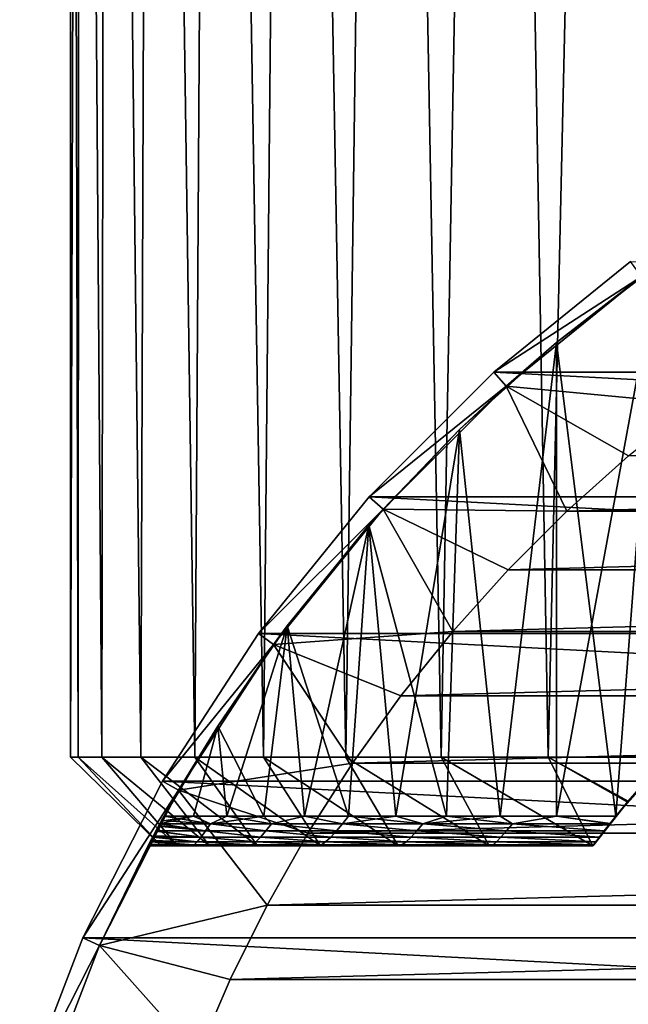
# Model space of a CAD drawing. Header units: metres. Extents: x -23 to 265, y -23 to 70.
# Tile 10 of 64: x -22 to -13, y 8 to 22. Entities that reach past the tile are written whole.
import ezdxf

# ---------------------------------------------------------------- set-up
doc = ezdxf.new("R2010")
doc.units = ezdxf.units.M
doc.layers.add('solid_SWIVIEL_SPOUT_SW0001', color=7, linetype='CONTINUOUS')

msp = doc.modelspace()

# ---------------------------------------------------------------- linework, layer by layer
at = {"layer": 'solid_SWIVIEL_SPOUT_SW0001'}
for points in [[(-20.950001, 11.7, 48), (-20.950001, 52.5, 48), (-20.827164, 52.5, 45.734665)], [(-20.843363, 11.7, 45.888901), (-20.950001, 11.7, 48), (-20.827164, 52.5, 45.734665)], [(-20.843363, 11.7, 50.111099), (-20.950001, 52.5, 48), (-20.950001, 11.7, 48)], [(-20.827164, 52.5, 50.265343), (-20.950001, 52.5, 48), (-20.843363, 11.7, 50.111099)], [(-20.524645, 11.7, 43.799831), (-20.843363, 11.7, 45.888901), (-20.827164, 52.5, 45.734665)], [(-20.827164, 52.5, 50.265343), (-20.843363, 11.7, 50.111099), (-20.524645, 11.7, 52.200169)], [(-20.524645, 11.7, 43.799831), (-20.827164, 52.5, 45.734665), (-20.460196, 52.5, 43.496346)], [(-20.460192, 52.5, 52.503666), (-20.827164, 52.5, 50.265343), (-20.524645, 11.7, 52.200169)], [(-19.997017, 11.7, 41.753258), (-20.524645, 11.7, 43.799831), (-20.460196, 52.5, 43.496346)], [(-20.460192, 52.5, 52.503666), (-20.524645, 11.7, 52.200169), (-19.997017, 11.7, 54.246742)], [(-19.997017, 11.7, 41.753258), (-20.460196, 52.5, 43.496346), (-19.853405, 52.5, 41.310844)], [(-19.853397, 52.5, 54.689178), (-20.460192, 52.5, 52.503666), (-19.997017, 11.7, 54.246742)], [(-19.265717, 11.7, 39.769894), (-19.997017, 11.7, 41.753258), (-19.853405, 52.5, 41.310844)], [(-19.853397, 52.5, 54.689178), (-19.997017, 11.7, 54.246742), (-19.265717, 11.7, 56.230106)], [(-19.265717, 11.7, 39.769894), (-19.853405, 52.5, 41.310844), (-19.013735, 52.5, 39.203388)], [(-19.013714, 52.5, 56.796658), (-19.853397, 52.5, 54.689178), (-19.265717, 11.7, 56.230106)], [(-18.338486, 11.7, 37.870712), (-19.265717, 11.7, 39.769894), (-19.013735, 52.5, 39.203388)], [(-19.013714, 52.5, 56.796658), (-19.265717, 11.7, 56.230106), (-18.338486, 11.7, 58.129288)], [(-18.338486, 11.7, 37.870712), (-19.013735, 52.5, 39.203388), (-17.951035, 52.5, 37.198944)], [(-17.951014, 52.5, 58.80109), (-19.013714, 52.5, 56.796658), (-18.338486, 11.7, 58.129288)], [(-17.224699, 11.7, 36.074722), (-18.338486, 11.7, 37.870712), (-17.951035, 52.5, 37.198944)], [(-17.951014, 52.5, 58.80109), (-18.338486, 11.7, 58.129288), (-17.224699, 11.7, 59.925278)], [(-17.224699, 11.7, 36.074722), (-17.951035, 52.5, 37.198944), (-16.678114, 52.5, 35.321552)], [(-16.678097, 52.5, 60.678471), (-17.951014, 52.5, 58.80109), (-17.224699, 11.7, 59.925278)], [(-15.935305, 11.7, 34.399685), (-17.224699, 11.7, 36.074722), (-16.678114, 52.5, 35.321552)], [(-16.678097, 52.5, 60.678471), (-17.224699, 11.7, 59.925278), (-15.935305, 11.7, 61.600315)], [(-15.935305, 11.7, 34.399685), (-16.678114, 52.5, 35.321552), (-15.209751, 52.5, 33.59285)], [(-15.20973, 52.5, 62.407173), (-16.678097, 52.5, 60.678471), (-15.935305, 11.7, 61.600315)], [(-14.483807, 11.7, 32.863228), (-15.935305, 11.7, 34.399685), (-15.209751, 52.5, 33.59285)], [(-15.20973, 52.5, 62.407173), (-15.935305, 11.7, 61.600315), (-14.483807, 11.7, 63.136772)], [(-14.483807, 11.7, 32.863228), (-15.209751, 52.5, 33.59285), (-13.562853, 52.5, 32.032799)], [(-13.562825, 52.5, 63.967224), (-15.20973, 52.5, 62.407173), (-14.483807, 11.7, 63.136772)], [(-12.885215, 11.7, 31.48111), (-14.483807, 11.7, 32.863228), (-13.562853, 52.5, 32.032799)], [(-13.562825, 52.5, 63.967224), (-14.483807, 11.7, 63.136772), (-12.885215, 11.7, 64.51889)], [(-12.885215, 11.7, 31.48111), (-13.562853, 52.5, 32.032799), (-11.756677, 52.5, 30.659784)], [(-11.756657, 52.5, 65.340225), (-13.562825, 52.5, 63.967224), (-12.885215, 11.7, 64.51889)], [(-13.372126, 18.405128, -130), (-15.222732, 16.906536, -130), (-13.372131, 18.405125, -31.770285)], [(15.222731, 16.906536, -130), (-15.222732, 16.906536, -130), (-13.372126, 18.405128, -130)], [(-15.222732, 16.906536, -31.770285), (-13.225184, 18.202871, -27), (-13.372131, 18.405125, -31.770285)], [(-15.222732, 16.906536, -130), (-15.222732, 16.906536, -31.770285), (-13.372131, 18.405125, -31.770285)], [(-13.225187, 18.202868, 98.199997), (-13.002514, 18.362587, 64.49044), (-14.373857, 17.310181, 63.309875)], [(-14.371657, 10.9, 63.311939), (-14.373857, 17.310181, 63.309875), (-13.002514, 18.362587, 64.49044)], [(-14.373857, 17.310177, 32.690136), (-13.002521, 18.362583, 31.509565), (-13.225184, 18.202871, -27)], [(-13.568668, 10.9, 31.972174), (-13.002521, 18.362583, 31.509565), (-14.373857, 17.310177, 32.690136)], [(-14.371657, 10.9, 63.311939), (-13.002514, 18.362587, 64.49044), (-13.568668, 10.9, 64.027824)], [(-12.380527, 12.232794, 64.962387), (-13.568668, 10.9, 64.027824), (-13.002514, 18.362587, 64.49044)], [(-13.568668, 10.9, 31.972174), (-12.380527, 12.232794, 31.037613), (-13.002521, 18.362583, 31.509565)], [(-15.222732, 16.906536, -31.770285), (-15.055449, 16.720749, -27), (-13.225184, 18.202871, -27)], [(-14.373857, 17.310177, 32.690136), (-13.225184, 18.202871, -27), (-15.055449, 16.720749, -27)], [(-15.055411, 16.720783, 98.199997), (-13.225187, 18.202868, 98.199997), (-14.373857, 17.310181, 63.309875)], [(-12.52708, 16.479145, 100), (-13.225187, 18.202868, 98.199997), (-15.055411, 16.720783, 98.199997)], [(-15.686262, 16.130442, 34.037849), (-14.373857, 17.310177, 32.690136), (-15.055449, 16.720749, -27)], [(-15.13693, 10.9, 33.44413), (-14.373857, 17.310177, 32.690136), (-15.686262, 16.130442, 34.037849)], [(-15.055411, 16.720783, 98.199997), (-14.373857, 17.310181, 63.309875), (-15.686238, 16.130442, 61.962162)], [(-15.13693, 10.9, 62.55587), (-15.686238, 16.130442, 61.962162), (-14.373857, 17.310181, 63.309875)], [(-15.13693, 10.9, 62.55587), (-14.373857, 17.310181, 63.309875), (-14.371657, 10.9, 63.311939)], [(-15.13693, 10.9, 33.44413), (-14.371657, 10.9, 32.688061), (-14.373857, 17.310177, 32.690136)], [(-14.371657, 10.9, 32.688061), (-13.568668, 10.9, 31.972174), (-14.373857, 17.310177, 32.690136)], [(-16.906515, 15.222754, -130), (-16.906513, 15.222755, -31.770285), (-15.222732, 16.906536, -31.770285)], [(-15.222732, 16.906536, -130), (-16.906515, 15.222754, -130), (-15.222732, 16.906536, -31.770285)], [(16.906519, 15.22275, -130), (-16.906515, 15.222754, -130), (-15.222732, 16.906536, -130)], [(-16.906513, 15.222755, -31.770285), (-15.055449, 16.720749, -27), (-15.222732, 16.906536, -31.770285)], [(16.906519, 15.22275, -130), (-15.222732, 16.906536, -130), (15.222731, 16.906536, -130)], [(-16.906513, 15.222755, -31.770285), (-16.720728, 15.055472, -27), (-15.055449, 16.720749, -27)], [(-16.720783, 15.055411, 98.199997), (-15.055411, 16.720783, 98.199997), (-15.686238, 16.130442, 61.962162)], [(-14.235366, 15.028118, 100), (-15.055411, 16.720783, 98.199997), (-16.720783, 15.055411, 98.199997)], [(-15.686262, 16.130442, 34.037849), (-15.055449, 16.720749, -27), (-16.720728, 15.055472, -27)], [(-13.400892, 15.776757, 100), (-15.055411, 16.720783, 98.199997), (-14.235366, 15.028118, 100)], [(-12.52708, 16.479145, 100), (-15.055411, 16.720783, 98.199997), (-13.400892, 15.776757, 100)], [(-16.913185, 14.838941, 35.552345), (-15.686262, 16.130442, 34.037849), (-16.720728, 15.055472, -27)], [(-15.862482, 10.9, 34.2384), (-15.686262, 16.130442, 34.037849), (-16.913185, 14.838941, 35.552345)], [(-16.720783, 15.055411, 98.199997), (-15.686238, 16.130442, 61.962162), (-16.913177, 14.83895, 60.447666)], [(-16.546406, 10.9, 60.931221), (-16.913177, 14.83895, 60.447666), (-15.686238, 16.130442, 61.962162)], [(-16.546406, 10.9, 60.931221), (-15.686238, 16.130442, 61.962162), (-15.862482, 10.9, 61.7616)], [(-15.862482, 10.9, 34.2384), (-15.13693, 10.9, 33.44413), (-15.686262, 16.130442, 34.037849)], [(-15.862482, 10.9, 61.7616), (-15.686238, 16.130442, 61.962162), (-15.13693, 10.9, 62.55587)], [(13.400889, 15.77676, 100), (-13.400892, 15.776757, 100), (-14.235366, 15.028118, 100)], [(14.235367, 15.028117, 100), (13.400889, 15.77676, 100), (-14.235366, 15.028118, 100)], [(-18.405123, 13.372135, -31.770285), (-16.720728, 15.055472, -27), (-16.906513, 15.222755, -31.770285)], [(-18.405117, 13.37214, -130), (-18.405123, 13.372135, -31.770285), (-16.906513, 15.222755, -31.770285)], [(-16.906515, 15.222754, -130), (-18.405117, 13.37214, -130), (-16.906513, 15.222755, -31.770285)], [(18.405123, 13.372131, -130), (-18.405117, 13.37214, -130), (-16.906515, 15.222754, -130)], [(18.405123, 13.372131, -130), (-16.906515, 15.222754, -130), (16.906519, 15.22275, -130)], [(-18.405123, 13.372135, -31.770285), (-18.202868, 13.225188, -27), (-16.720728, 15.055472, -27)], [(-16.913185, 14.838941, 35.552345), (-16.720728, 15.055472, -27), (-18.202868, 13.225188, -27)], [(-18.202868, 13.225187, 98.199997), (-16.720783, 15.055411, 98.199997), (-18.018999, 13.474671, 58.784973)], [(-15.776747, 13.400906, 100), (-16.720783, 15.055411, 98.199997), (-18.202868, 13.225187, 98.199997)], [(-16.720783, 15.055411, 98.199997), (-16.913177, 14.83895, 60.447666), (-18.018999, 13.474671, 58.784973)], [(-15.02811, 14.235375, 100), (-16.720783, 15.055411, 98.199997), (-15.776747, 13.400906, 100)], [(-14.235366, 15.028118, 100), (-16.720783, 15.055411, 98.199997), (-15.02811, 14.235375, 100)], [(14.235367, 15.028117, 100), (-14.235366, 15.028118, 100), (-15.02811, 14.235375, 100)], [(15.028111, 14.235373, 100), (14.235367, 15.028117, 100), (-15.02811, 14.235375, 100)], [(-18.018984, 13.47465, 37.215031), (-16.913185, 14.838941, 35.552345), (-18.202868, 13.225188, -27)], [(-17.782309, 10.9, 59.170921), (-18.018999, 13.474671, 58.784973), (-16.913177, 14.83895, 60.447666)], [(-17.186909, 10.9, 35.933098), (-16.913185, 14.838941, 35.552345), (-18.018984, 13.47465, 37.215031)], [(-17.782309, 10.9, 59.170921), (-16.913177, 14.83895, 60.447666), (-17.186909, 10.9, 60.066902)], [(-17.186909, 10.9, 60.066902), (-16.913177, 14.83895, 60.447666), (-16.546406, 10.9, 60.931221)], [(-17.186909, 10.9, 35.933098), (-16.546406, 10.9, 35.068779), (-16.913185, 14.838941, 35.552345)], [(-16.546406, 10.9, 35.068779), (-15.862482, 10.9, 34.2384), (-16.913185, 14.838941, 35.552345)], [(15.028111, 14.235373, 100), (-15.02811, 14.235375, 100), (-15.776747, 13.400906, 100)], [(15.776754, 13.400896, 100), (15.028111, 14.235373, 100), (-15.776747, 13.400906, 100)], [(-18.95723, 12.119134, 38.965466), (-18.018984, 13.47465, 37.215031), (-18.202868, 13.225188, -27)], [(-18.331045, 10.9, 37.754375), (-18.018984, 13.47465, 37.215031), (-18.95723, 12.119134, 38.965466)], [(-18.202868, 13.225187, 98.199997), (-18.018999, 13.474671, 58.784973), (-18.957226, 12.119102, 57.034576)], [(-18.831675, 10.9, 57.293442), (-18.957226, 12.119102, 57.034576), (-18.018999, 13.474671, 58.784973)], [(-18.831675, 10.9, 57.293442), (-18.018999, 13.474671, 58.784973), (-18.331045, 10.9, 58.245625)], [(-18.331045, 10.9, 58.245625), (-18.018999, 13.474671, 58.784973), (-17.782309, 10.9, 59.170921)], [(-18.331045, 10.9, 37.754375), (-17.782309, 10.9, 36.829079), (-18.018984, 13.47465, 37.215031)], [(-17.782309, 10.9, 36.829079), (-17.186909, 10.9, 35.933098), (-18.018984, 13.47465, 37.215031)], [(-19.702099, 11.374963, -31.770285), (-18.202868, 13.225188, -27), (-18.405123, 13.372135, -31.770285)], [(-19.702097, 11.374965, -130), (-19.702099, 11.374963, -31.770285), (-18.405123, 13.372135, -31.770285)], [(-18.405117, 13.37214, -130), (-19.702097, 11.374965, -130), (-18.405123, 13.372135, -31.770285)], [(19.702105, 11.374951, -130), (-19.702097, 11.374965, -130), (-18.405117, 13.37214, -130)], [(19.702105, 11.374951, -130), (-18.405117, 13.37214, -130), (18.405123, 13.372131, -130)], [(-15.776747, 13.400906, 100), (-18.202868, 13.225187, 98.199997), (-16.479136, 12.527091, 100)], [(15.776754, 13.400896, 100), (-15.776747, 13.400906, 100), (-16.479136, 12.527091, 100)], [(16.479145, 12.52708, 100), (15.776754, 13.400896, 100), (-16.479136, 12.527091, 100)], [(-19.702099, 11.374963, -31.770285), (-19.485592, 11.249963, -27), (-18.202868, 13.225188, -27)], [(-18.95723, 12.119134, 38.965466), (-18.202868, 13.225188, -27), (-19.485592, 11.249963, -27)], [(-19.485567, 11.250007, 98.199997), (-18.202868, 13.225187, 98.199997), (-18.957226, 12.119102, 57.034576)], [(-17.133141, 11.616605, 100), (-18.202868, 13.225187, 98.199997), (-19.485567, 11.250007, 98.199997)], [(-16.479136, 12.527091, 100), (-18.202868, 13.225187, 98.199997), (-17.133141, 11.616605, 100)], [(16.479145, 12.52708, 100), (-16.479136, 12.527091, 100), (-17.133141, 11.616605, 100)], [(17.133148, 11.616593, 100), (16.479145, 12.52708, 100), (-17.133141, 11.616605, 100)], [(-12.885215, 11.7, 64.51889), (-13.568668, 10.9, 64.027824), (-12.380527, 12.232794, 64.962387)], [(-12.885215, 11.7, 31.48111), (-12.380527, 12.232794, 31.037613), (-13.568668, 10.9, 31.972174)], [(-19.683496, 10.9, 40.68153), (-18.95723, 12.119134, 38.965466), (-19.485592, 11.249963, -27)], [(-19.282887, 10.9, 39.683132), (-18.95723, 12.119134, 38.965466), (-19.683496, 10.9, 40.68153)], [(-19.485567, 11.250007, 98.199997), (-18.957226, 12.119102, 57.034576), (-19.683496, 10.9, 55.31847)], [(-19.282887, 10.9, 56.316868), (-19.683496, 10.9, 55.31847), (-18.957226, 12.119102, 57.034576)], [(-19.282887, 10.9, 39.683132), (-18.831675, 10.9, 38.706558), (-18.95723, 12.119134, 38.965466)], [(-19.282887, 10.9, 56.316868), (-18.957226, 12.119102, 57.034576), (-18.831675, 10.9, 57.293442)], [(-18.831675, 10.9, 38.706558), (-18.331045, 10.9, 37.754375), (-18.95723, 12.119134, 38.965466)], [(-19.722513, 10.5, 46.958389), (-20.950001, 11.7, 48), (-20.843363, 11.7, 45.888901)], [(-19.722513, 10.5, 49.041611), (-20.843363, 11.7, 50.111099), (-20.950001, 11.7, 48)], [(-19.722513, 10.5, 49.041611), (-20.950001, 11.7, 48), (-19.722513, 10.5, 46.958389)], [(-19.503084, 10.5, 44.886772), (-20.843363, 11.7, 45.888901), (-20.524645, 11.7, 43.799831)], [(-19.722513, 10.5, 46.958389), (-20.843363, 11.7, 45.888901), (-19.503084, 10.5, 44.886772)], [(-19.503084, 10.5, 51.113228), (-20.524645, 11.7, 52.200169), (-20.843363, 11.7, 50.111099)], [(-19.503084, 10.5, 51.113228), (-20.843363, 11.7, 50.111099), (-19.722513, 10.5, 49.041611)], [(-19.066671, 10.5, 42.849808), (-20.524645, 11.7, 43.799831), (-19.997017, 11.7, 41.753258)], [(-19.503084, 10.5, 44.886772), (-20.524645, 11.7, 43.799831), (-19.066671, 10.5, 42.849808)], [(-19.066671, 10.5, 53.150192), (-19.997017, 11.7, 54.246742), (-20.524645, 11.7, 52.200169)], [(-19.066671, 10.5, 53.150192), (-20.524645, 11.7, 52.200169), (-19.503084, 10.5, 51.113228)], [(-18.418135, 10.5, 40.870148), (-19.997017, 11.7, 41.753258), (-19.265717, 11.7, 39.769894)], [(-19.066671, 10.5, 42.849808), (-19.997017, 11.7, 41.753258), (-18.418135, 10.5, 40.870148)], [(-18.418135, 10.5, 55.129852), (-19.265717, 11.7, 56.230106), (-19.997017, 11.7, 54.246742)], [(-18.418135, 10.5, 55.129852), (-19.997017, 11.7, 54.246742), (-19.066671, 10.5, 53.150192)], [(-17.133141, 11.616605, 100), (-19.485567, 11.250007, 98.199997), (-17.73694, 10.671971, 100)], [(-17.564682, 10.5, 38.969807), (-19.265717, 11.7, 39.769894), (-18.338486, 11.7, 37.870712)], [(-18.418135, 10.5, 40.870148), (-19.265717, 11.7, 39.769894), (-17.564682, 10.5, 38.969807)], [(-17.564682, 10.5, 57.030193), (-18.338486, 11.7, 58.129288), (-19.265717, 11.7, 56.230106)], [(-17.564682, 10.5, 57.030193), (-19.265717, 11.7, 56.230106), (-18.418135, 10.5, 55.129852)], [(-16.51581, 10.5, 37.169926), (-18.338486, 11.7, 37.870712), (-17.224699, 11.7, 36.074722)], [(-17.564682, 10.5, 38.969807), (-18.338486, 11.7, 37.870712), (-16.51581, 10.5, 37.169926)], [(-16.51581, 10.5, 58.830074), (-17.224699, 11.7, 59.925278), (-18.338486, 11.7, 58.129288)], [(-16.51581, 10.5, 58.830074), (-18.338486, 11.7, 58.129288), (-17.564682, 10.5, 57.030193)], [(17.133148, 11.616593, 100), (-17.133141, 11.616605, 100), (-17.73694, 10.671971, 100)], [(17.73695, 10.671954, 100), (17.133148, 11.616593, 100), (-17.73694, 10.671971, 100)], [(-15.283185, 10.5, 35.490532), (-17.224699, 11.7, 36.074722), (-15.935305, 11.7, 34.399685)], [(-16.51581, 10.5, 37.169926), (-17.224699, 11.7, 36.074722), (-15.283185, 10.5, 35.490532)], [(-15.283185, 10.5, 60.509468), (-15.935305, 11.7, 61.600315), (-17.224699, 11.7, 59.925278)], [(-15.283185, 10.5, 60.509468), (-17.224699, 11.7, 59.925278), (-16.51581, 10.5, 58.830074)], [(-13.880518, 10.5, 33.950314), (-15.935305, 11.7, 34.399685), (-14.483807, 11.7, 32.863228)], [(-15.283185, 10.5, 35.490532), (-15.935305, 11.7, 34.399685), (-13.880518, 10.5, 33.950314)], [(-13.880518, 10.5, 62.049686), (-14.483807, 11.7, 63.136772), (-15.935305, 11.7, 61.600315)], [(-15.283185, 10.5, 60.509468), (-13.880518, 10.5, 62.049686), (-15.935305, 11.7, 61.600315)], [(-13.413126, 11.090844, 32.708237), (-14.483807, 11.7, 32.863228), (-12.885215, 11.7, 31.48111)], [(-13.413126, 11.090844, 32.708237), (-13.880518, 10.5, 33.950314), (-14.483807, 11.7, 32.863228)], [(-13.402448, 11.103745, 63.318249), (-12.885215, 11.7, 64.51889), (-14.483807, 11.7, 63.136772)], [(-13.402448, 11.103745, 63.318249), (-14.483807, 11.7, 63.136772), (-13.880518, 10.5, 62.049686)], [(-13.402448, 11.103745, 63.318249), (-13.568668, 10.9, 64.027824), (-12.885215, 11.7, 64.51889)], [(-13.413126, 11.090844, 32.708237), (-12.885215, 11.7, 31.48111), (-13.568668, 10.9, 31.972174)], [(-20.783171, 9.253232, -31.770285), (-19.485592, 11.249963, -27), (-19.702099, 11.374963, -31.770285)], [(-20.783159, 9.253258, -130), (-20.783171, 9.253232, -31.770285), (-19.702099, 11.374963, -31.770285)], [(-19.702097, 11.374965, -130), (-20.783159, 9.253258, -130), (-19.702099, 11.374963, -31.770285)], [(20.783169, 9.253239, -130), (-20.783159, 9.253258, -130), (-19.702097, 11.374965, -130)], [(20.783169, 9.253239, -130), (-19.702097, 11.374965, -130), (19.702105, 11.374951, -130)], [(-20.783171, 9.253232, -31.770285), (-20.554785, 9.151547, -27), (-19.485592, 11.249963, -27)], [(-19.683496, 10.9, 40.68153), (-19.485592, 11.249963, -27), (-20.554785, 9.151547, -27)], [(-20.554779, 9.151562, 98.199997), (-19.485567, 11.250007, 98.199997), (-19.899748, 10.5, 53.325409)], [(-18.288715, 9.696025, 100), (-19.485567, 11.250007, 98.199997), (-20.554779, 9.151562, 98.199997)], [(-19.485567, 11.250007, 98.199997), (-19.89238, 10.513955, 53.742073), (-19.899748, 10.5, 53.325409)], [(-19.485567, 11.250007, 98.199997), (-19.888624, 10.521056, 53.838459), (-19.89238, 10.513955, 53.742073)], [(-19.485567, 11.250007, 98.199997), (-19.870792, 10.554698, 54.154327), (-19.888624, 10.521056, 53.838459)], [(-19.485567, 11.250007, 98.199997), (-19.86257, 10.570161, 54.261913), (-19.870792, 10.554698, 54.154327)], [(-19.485567, 11.250007, 98.199997), (-19.837025, 10.618026, 54.52866), (-19.86257, 10.570161, 54.261913)], [(-19.485567, 11.250007, 98.199997), (-19.82972, 10.631661, 54.591797), (-19.837025, 10.618026, 54.52866)], [(-19.485567, 11.250007, 98.199997), (-19.793789, 10.698407, 54.849804), (-19.82972, 10.631661, 54.591797)], [(-19.485567, 11.250007, 98.199997), (-19.792742, 10.700346, 54.856251), (-19.793789, 10.698407, 54.849804)], [(-19.485567, 11.250007, 98.199997), (-19.756781, 10.766599, 55.050449), (-19.792742, 10.700346, 54.856251)], [(-19.485567, 11.250007, 98.199997), (-19.739954, 10.797419, 55.125511), (-19.756781, 10.766599, 55.050449)], [(-19.485567, 11.250007, 98.199997), (-19.71982, 10.834146, 55.204151), (-19.739954, 10.797419, 55.125511)], [(-19.485567, 11.250007, 98.199997), (-19.683496, 10.9, 55.31847), (-19.71982, 10.834146, 55.204151)], [(-17.73694, 10.671971, 100), (-19.485567, 11.250007, 98.199997), (-18.288715, 9.696025, 100)], [(-13.402448, 11.103745, 63.318249), (-13.880518, 10.5, 62.049686), (-13.568668, 10.9, 64.027824)], [(-13.413126, 11.090844, 32.708237), (-13.880518, 10.5, 32.778591), (-13.880518, 10.5, 33.950314)], [(-13.413126, 11.090844, 32.708237), (-13.872445, 10.510663, 32.647419), (-13.880518, 10.5, 32.778591)], [(-13.413126, 11.090844, 32.708237), (-13.870294, 10.513502, 32.630169), (-13.872445, 10.510663, 32.647419)], [(-13.413126, 11.090844, 32.708237), (-13.844789, 10.547066, 32.492794), (-13.870294, 10.513502, 32.630169)], [(-13.413126, 11.090844, 32.708237), (-13.839897, 10.553483, 32.472931), (-13.844789, 10.547066, 32.492794)], [(-13.413126, 11.090844, 32.708237), (-13.795099, 10.611974, 32.329395), (-13.839897, 10.553483, 32.472931)], [(-13.413126, 11.090844, 32.708237), (-13.790998, 10.617305, 32.318562), (-13.795099, 10.611974, 32.329395)], [(-13.413126, 11.090844, 32.708237), (-13.726728, 10.700266, 32.178009), (-13.790998, 10.617305, 32.318562)], [(-13.413126, 11.090844, 32.708237), (-13.650775, 10.796996, 32.059811), (-13.726728, 10.700266, 32.178009)], [(-13.413126, 11.090844, 32.708237), (-13.647736, 10.800837, 32.055893), (-13.650775, 10.796996, 32.059811)], [(-13.413126, 11.090844, 32.708237), (-13.568668, 10.9, 31.972174), (-13.647736, 10.800837, 32.055893)], [(-19.716951, 10.839365, 40.785591), (-19.683496, 10.9, 40.68153), (-20.554785, 9.151547, -27)], [(-19.739813, 10.797677, 40.87394), (-19.716951, 10.839365, 40.785591), (-20.554785, 9.151547, -27)], [(-19.752722, 10.77404, 40.930653), (-19.739813, 10.797677, 40.87394), (-20.554785, 9.151547, -27)], [(-19.121302, 10.700273, 56.551868), (-19.756781, 10.766599, 55.050449), (-19.739954, 10.797419, 55.125511)], [(-19.121544, 10.700273, 39.448669), (-19.739813, 10.797677, 40.87394), (-19.752722, 10.77404, 40.930653)], [(-19.282887, 10.9, 56.316868), (-19.739954, 10.797419, 55.125511), (-19.71982, 10.834146, 55.204151)], [(-19.282887, 10.9, 56.316868), (-19.056318, 10.796877, 56.791416), (-19.739954, 10.797419, 55.125511)], [(-19.056318, 10.796877, 56.791416), (-19.121302, 10.700273, 56.551868), (-19.739954, 10.797419, 55.125511)], [(-19.056139, 10.796877, 39.208195), (-19.716951, 10.839365, 40.785591), (-19.739813, 10.797677, 40.87394)], [(-19.121544, 10.700273, 39.448669), (-19.056139, 10.796877, 39.208195), (-19.739813, 10.797677, 40.87394)], [(-19.282887, 10.9, 56.316868), (-19.71982, 10.834146, 55.204151), (-19.683496, 10.9, 55.31847)], [(-19.056139, 10.796877, 39.208195), (-19.683496, 10.9, 40.68153), (-19.716951, 10.839365, 40.785591)], [(-19.056139, 10.796877, 39.208195), (-19.282887, 10.9, 39.683132), (-19.683496, 10.9, 40.68153)], [(-19.282887, 10.9, 56.316868), (-18.831675, 10.9, 57.293442), (-19.056318, 10.796877, 56.791416)], [(-19.056139, 10.796877, 39.208195), (-18.831675, 10.9, 38.706558), (-19.282887, 10.9, 39.683132)], [(-19.121544, 10.700273, 39.448669), (-18.304857, 10.700273, 37.817127), (-19.056139, 10.796877, 39.208195)], [(-19.056318, 10.796877, 56.791416), (-18.304626, 10.700273, 58.183285), (-19.121302, 10.700273, 56.551868)], [(-18.331045, 10.9, 58.245625), (-18.23003, 10.796877, 58.39703), (-19.056318, 10.796877, 56.791416)], [(-18.831675, 10.9, 57.293442), (-18.331045, 10.9, 58.245625), (-19.056318, 10.796877, 56.791416)], [(-19.056318, 10.796877, 56.791416), (-18.23003, 10.796877, 58.39703), (-18.304626, 10.700273, 58.183285)], [(-19.056139, 10.796877, 39.208195), (-18.22986, 10.796877, 37.602669), (-18.831675, 10.9, 38.706558)], [(-18.304857, 10.700273, 37.817127), (-18.22986, 10.796877, 37.602669), (-19.056139, 10.796877, 39.208195)], [(-18.22986, 10.796877, 37.602669), (-18.331045, 10.9, 37.754375), (-18.831675, 10.9, 38.706558)], [(-18.331045, 10.9, 58.245625), (-17.782309, 10.9, 59.170921), (-18.23003, 10.796877, 58.39703)], [(-18.22986, 10.796877, 37.602669), (-17.782309, 10.9, 36.829079), (-18.331045, 10.9, 37.754375)], [(-18.304857, 10.700273, 37.817127), (-17.349291, 10.700273, 36.262844), (-18.22986, 10.796877, 37.602669)], [(-18.23003, 10.796877, 58.39703), (-17.349091, 10.700273, 59.73745), (-18.304626, 10.700273, 58.183285)], [(-17.782309, 10.9, 59.170921), (-17.268776, 10.796877, 59.925674), (-18.23003, 10.796877, 58.39703)], [(-18.23003, 10.796877, 58.39703), (-17.268776, 10.796877, 59.925674), (-17.349091, 10.700273, 59.73745)], [(-18.22986, 10.796877, 37.602669), (-17.268629, 10.796877, 36.074116), (-17.782309, 10.9, 36.829079)], [(-17.349291, 10.700273, 36.262844), (-17.268629, 10.796877, 36.074116), (-18.22986, 10.796877, 37.602669)], [(-17.782309, 10.9, 59.170921), (-17.186909, 10.9, 60.066902), (-17.268776, 10.796877, 59.925674)], [(-17.268629, 10.796877, 36.074116), (-17.186909, 10.9, 35.933098), (-17.782309, 10.9, 36.829079)], [(-17.349291, 10.700273, 36.262844), (-16.262093, 10.700273, 34.797611), (-17.268629, 10.796877, 36.074116)], [(-17.268776, 10.796877, 59.925674), (-16.261944, 10.700273, 61.202572), (-17.349091, 10.700273, 59.73745)], [(-16.546406, 10.9, 60.931221), (-16.17967, 10.796877, 61.36602), (-17.268776, 10.796877, 59.925674)], [(-17.186909, 10.9, 60.066902), (-16.546406, 10.9, 60.931221), (-17.268776, 10.796877, 59.925674)], [(-17.268776, 10.796877, 59.925674), (-16.17967, 10.796877, 61.36602), (-16.261944, 10.700273, 61.202572)], [(-17.268629, 10.796877, 36.074116), (-16.179562, 10.796877, 34.633846), (-17.186909, 10.9, 35.933098)], [(-16.262093, 10.700273, 34.797611), (-16.179562, 10.796877, 34.633846), (-17.268629, 10.796877, 36.074116)], [(-16.179562, 10.796877, 34.633846), (-16.546406, 10.9, 35.068779), (-17.186909, 10.9, 35.933098)], [(-16.546406, 10.9, 60.931221), (-15.862482, 10.9, 61.7616), (-16.17967, 10.796877, 61.36602)], [(-16.179562, 10.796877, 34.633846), (-15.862482, 10.9, 34.2384), (-16.546406, 10.9, 35.068779)], [(-16.262093, 10.700273, 34.797611), (-15.051512, 10.700273, 33.432549), (-16.179562, 10.796877, 34.633846)], [(-16.17967, 10.796877, 61.36602), (-15.05143, 10.700273, 62.567535), (-16.261944, 10.700273, 61.202572)], [(-15.13693, 10.9, 62.55587), (-14.970778, 10.796877, 62.707417), (-16.17967, 10.796877, 61.36602)], [(-15.862482, 10.9, 61.7616), (-15.13693, 10.9, 62.55587), (-16.17967, 10.796877, 61.36602)], [(-16.17967, 10.796877, 61.36602), (-14.970778, 10.796877, 62.707417), (-15.05143, 10.700273, 62.567535)], [(-16.179562, 10.796877, 34.633846), (-14.970718, 10.796877, 33.292522), (-15.862482, 10.9, 34.2384)], [(-15.051512, 10.700273, 33.432549), (-14.970718, 10.796877, 33.292522), (-16.179562, 10.796877, 34.633846)], [(-14.970718, 10.796877, 33.292522), (-15.13693, 10.9, 33.44413), (-15.862482, 10.9, 34.2384)], [(-15.13693, 10.9, 62.55587), (-14.371657, 10.9, 63.311939), (-14.970778, 10.796877, 62.707417)], [(-14.970718, 10.796877, 33.292522), (-14.371657, 10.9, 32.688061), (-15.13693, 10.9, 33.44413)], [(-15.051512, 10.700273, 33.432549), (-13.726728, 10.700266, 32.178009), (-14.970718, 10.796877, 33.292522)], [(-14.970778, 10.796877, 62.707417), (-13.726728, 10.700266, 63.821991), (-15.05143, 10.700273, 62.567535)], [(-14.371657, 10.9, 63.311939), (-13.650774, 10.796996, 63.940189), (-14.970778, 10.796877, 62.707417)], [(-14.970778, 10.796877, 62.707417), (-13.650774, 10.796996, 63.940189), (-13.726728, 10.700266, 63.821991)], [(-14.970718, 10.796877, 33.292522), (-13.650775, 10.796996, 32.059811), (-14.371657, 10.9, 32.688061)], [(-13.726728, 10.700266, 32.178009), (-13.650775, 10.796996, 32.059811), (-14.970718, 10.796877, 33.292522)], [(-14.371657, 10.9, 63.311939), (-13.568668, 10.9, 64.027824), (-13.650774, 10.796996, 63.940189)], [(-13.647736, 10.800837, 32.055893), (-13.568668, 10.9, 31.972174), (-14.371657, 10.9, 32.688061)], [(-13.650775, 10.796996, 32.059811), (-13.647736, 10.800837, 32.055893), (-14.371657, 10.9, 32.688061)], [(-13.880518, 10.5, 62.049686), (-13.647721, 10.800855, 63.944126), (-13.568668, 10.9, 64.027824)], [(-13.880518, 10.5, 62.049686), (-13.650774, 10.796996, 63.940189), (-13.647721, 10.800855, 63.944126)], [(-13.880518, 10.5, 62.049686), (-13.726728, 10.700266, 63.821991), (-13.650774, 10.796996, 63.940189)], [(-13.568668, 10.9, 64.027824), (-13.647721, 10.800855, 63.944126), (-13.650774, 10.796996, 63.940189)], [(-19.790152, 10.705135, 41.128017), (-19.752722, 10.77404, 40.930653), (-20.554785, 9.151547, -27)], [(-19.792612, 10.700585, 41.143024), (-19.790152, 10.705135, 41.128017), (-20.554785, 9.151547, -27)], [(-19.827875, 10.6351, 41.392929), (-19.792612, 10.700585, 41.143024), (-20.554785, 9.151547, -27)], [(-19.183069, 10.617306, 56.252827), (-19.82972, 10.631661, 54.591797), (-19.793789, 10.698407, 54.849804)], [(-19.183323, 10.617306, 39.747761), (-19.792612, 10.700585, 41.143024), (-19.827875, 10.6351, 41.392929)], [(-19.183069, 10.617306, 56.252827), (-19.793789, 10.698407, 54.849804), (-19.792742, 10.700346, 54.856251)], [(-19.121302, 10.700273, 56.551868), (-19.792742, 10.700346, 54.856251), (-19.756781, 10.766599, 55.050449)], [(-19.121302, 10.700273, 56.551868), (-19.183069, 10.617306, 56.252827), (-19.792742, 10.700346, 54.856251)], [(-19.121544, 10.700273, 39.448669), (-19.790152, 10.705135, 41.128017), (-19.792612, 10.700585, 41.143024)], [(-19.183323, 10.617306, 39.747761), (-19.121544, 10.700273, 39.448669), (-19.792612, 10.700585, 41.143024)], [(-19.121544, 10.700273, 39.448669), (-19.752722, 10.77404, 40.930653), (-19.790152, 10.705135, 41.128017)], [(-19.183323, 10.617306, 39.747761), (-18.377481, 10.617306, 38.081963), (-19.121544, 10.700273, 39.448669)], [(-19.121302, 10.700273, 56.551868), (-18.377239, 10.617306, 57.918488), (-19.183069, 10.617306, 56.252827)], [(-18.377481, 10.617306, 38.081963), (-18.304857, 10.700273, 37.817127), (-19.121544, 10.700273, 39.448669)], [(-19.121302, 10.700273, 56.551868), (-18.304626, 10.700273, 58.183285), (-18.377239, 10.617306, 57.918488)], [(-18.377481, 10.617306, 38.081963), (-17.42734, 10.617306, 36.494038), (-18.304857, 10.700273, 37.817127)], [(-18.304626, 10.700273, 58.183285), (-17.427128, 10.617306, 59.506283), (-18.377239, 10.617306, 57.918488)], [(-17.42734, 10.617306, 36.494038), (-17.349291, 10.700273, 36.262844), (-18.304857, 10.700273, 37.817127)], [(-18.304626, 10.700273, 58.183285), (-17.349091, 10.700273, 59.73745), (-17.427128, 10.617306, 59.506283)], [(17.73695, 10.671954, 100), (-17.73694, 10.671971, 100), (-18.288715, 9.696025, 100)], [(18.288727, 9.696001, 100), (17.73695, 10.671954, 100), (-18.288715, 9.696025, 100)], [(-17.42734, 10.617306, 36.494038), (-16.340357, 10.617306, 34.99646), (-17.349291, 10.700273, 36.262844)], [(-17.349091, 10.700273, 59.73745), (-16.340199, 10.617306, 61.003738), (-17.427128, 10.617306, 59.506283)], [(-16.340357, 10.617306, 34.99646), (-16.262093, 10.700273, 34.797611), (-17.349291, 10.700273, 36.262844)], [(-17.349091, 10.700273, 59.73745), (-16.261944, 10.700273, 61.202572), (-16.340199, 10.617306, 61.003738)], [(-16.340357, 10.617306, 34.99646), (-15.125071, 10.617306, 33.600986), (-16.262093, 10.700273, 34.797611)], [(-16.261944, 10.700273, 61.202572), (-15.124982, 10.617306, 62.399105), (-16.340199, 10.617306, 61.003738)], [(-15.125071, 10.617306, 33.600986), (-15.051512, 10.700273, 33.432549), (-16.262093, 10.700273, 34.797611)], [(-16.261944, 10.700273, 61.202572), (-15.05143, 10.700273, 62.567535), (-15.124982, 10.617306, 62.399105)], [(-15.125071, 10.617306, 33.600986), (-13.790998, 10.617305, 32.318562), (-15.051512, 10.700273, 33.432549)], [(-15.05143, 10.700273, 62.567535), (-13.790997, 10.617306, 63.681438), (-15.124982, 10.617306, 62.399105)], [(-13.790998, 10.617305, 32.318562), (-13.726728, 10.700266, 32.178009), (-15.051512, 10.700273, 33.432549)], [(-15.05143, 10.700273, 62.567535), (-13.726728, 10.700266, 63.821991), (-13.790997, 10.617306, 63.681438)], [(-13.880518, 10.5, 62.049686), (-13.790997, 10.617306, 63.681438), (-13.726728, 10.700266, 63.821991)], [(-19.836843, 10.618364, 41.469803), (-19.827875, 10.6351, 41.392929), (-20.554785, 9.151547, -27)], [(-19.863216, 10.568946, 41.745987), (-19.836843, 10.618364, 41.469803), (-20.554785, 9.151547, -27)], [(-19.871, 10.554306, 41.84919), (-19.863216, 10.568946, 41.745987), (-20.554785, 9.151547, -27)], [(-19.890186, 10.518103, 42.198597), (-19.871, 10.554306, 41.84919), (-20.554785, 9.151547, -27)], [(-19.276337, 10.51363, 40.446262), (-19.871, 10.554306, 41.84919), (-19.890186, 10.518103, 42.198597)], [(-19.276318, 10.51363, 55.553783), (-19.888624, 10.521056, 53.838459), (-19.870792, 10.554698, 54.154327)], [(-19.235624, 10.553642, 40.0858), (-19.863216, 10.568946, 41.745987), (-19.871, 10.554306, 41.84919)], [(-19.276337, 10.51363, 40.446262), (-19.235624, 10.553642, 40.0858), (-19.871, 10.554306, 41.84919)], [(-19.235615, 10.553642, 55.914223), (-19.870792, 10.554698, 54.154327), (-19.86257, 10.570161, 54.261913)], [(-19.235615, 10.553642, 55.914223), (-19.276318, 10.51363, 55.553783), (-19.870792, 10.554698, 54.154327)], [(-19.235624, 10.553642, 40.0858), (-19.836843, 10.618364, 41.469803), (-19.863216, 10.568946, 41.745987)], [(-19.235615, 10.553642, 55.914223), (-19.86257, 10.570161, 54.261913), (-19.837025, 10.618026, 54.52866)], [(-19.183069, 10.617306, 56.252827), (-19.837025, 10.618026, 54.52866), (-19.82972, 10.631661, 54.591797)], [(-19.183069, 10.617306, 56.252827), (-19.235615, 10.553642, 55.914223), (-19.837025, 10.618026, 54.52866)], [(-19.183323, 10.617306, 39.747761), (-19.827875, 10.6351, 41.392929), (-19.836843, 10.618364, 41.469803)], [(-19.235624, 10.553642, 40.0858), (-19.183323, 10.617306, 39.747761), (-19.836843, 10.618364, 41.469803)], [(-19.276337, 10.51363, 40.446262), (-18.494844, 10.51363, 38.695335), (-19.235624, 10.553642, 40.0858)], [(-19.235615, 10.553642, 55.914223), (-18.494825, 10.51363, 57.304703), (-19.276318, 10.51363, 55.553783)], [(-19.235624, 10.553642, 40.0858), (-18.441639, 10.553642, 38.379723), (-19.183323, 10.617306, 39.747761)], [(-18.494844, 10.51363, 38.695335), (-18.441639, 10.553642, 38.379723), (-19.235624, 10.553642, 40.0858)], [(-19.183069, 10.617306, 56.252827), (-18.441629, 10.553642, 57.620296), (-19.235615, 10.553642, 55.914223)], [(-19.235615, 10.553642, 55.914223), (-18.441629, 10.553642, 57.620296), (-18.494825, 10.51363, 57.304703)], [(-18.441639, 10.553642, 38.379723), (-18.377481, 10.617306, 38.081963), (-19.183323, 10.617306, 39.747761)], [(-19.183069, 10.617306, 56.252827), (-18.377239, 10.617306, 57.918488), (-18.441629, 10.553642, 57.620296)], [(-18.494844, 10.51363, 38.695335), (-17.55472, 10.51363, 37.024216), (-18.441639, 10.553642, 38.379723)], [(-18.441629, 10.553642, 57.620296), (-17.554703, 10.51363, 58.975811), (-18.494825, 10.51363, 57.304703)], [(-18.441639, 10.553642, 38.379723), (-17.49671, 10.553642, 36.752384), (-18.377481, 10.617306, 38.081963)], [(-17.55472, 10.51363, 37.024216), (-17.49671, 10.553642, 36.752384), (-18.441639, 10.553642, 38.379723)], [(-18.377239, 10.617306, 57.918488), (-17.496702, 10.553642, 59.247631), (-18.441629, 10.553642, 57.620296)], [(-18.441629, 10.553642, 57.620296), (-17.496702, 10.553642, 59.247631), (-17.554703, 10.51363, 58.975811)], [(-17.49671, 10.553642, 36.752384), (-17.42734, 10.617306, 36.494038), (-18.377481, 10.617306, 38.081963)], [(-18.377239, 10.617306, 57.918488), (-17.427128, 10.617306, 59.506283), (-17.496702, 10.553642, 59.247631)], [(-17.55472, 10.51363, 37.024216), (-16.464025, 10.51363, 35.447235), (-17.49671, 10.553642, 36.752384)], [(-17.496702, 10.553642, 59.247631), (-16.464012, 10.51363, 60.552784), (-17.554703, 10.51363, 58.975811)], [(-17.49671, 10.553642, 36.752384), (-16.408575, 10.553642, 35.217102), (-17.42734, 10.617306, 36.494038)], [(-16.464025, 10.51363, 35.447235), (-16.408575, 10.553642, 35.217102), (-17.49671, 10.553642, 36.752384)], [(-17.427128, 10.617306, 59.506283), (-16.408567, 10.553642, 60.782906), (-17.496702, 10.553642, 59.247631)], [(-17.496702, 10.553642, 59.247631), (-16.408567, 10.553642, 60.782906), (-16.464012, 10.51363, 60.552784)], [(-16.408575, 10.553642, 35.217102), (-16.340357, 10.617306, 34.99646), (-17.42734, 10.617306, 36.494038)], [(-17.427128, 10.617306, 59.506283), (-16.340199, 10.617306, 61.003738), (-16.408567, 10.553642, 60.782906)], [(-16.464025, 10.51363, 35.447235), (-15.232117, 10.51363, 33.977921), (-16.408575, 10.553642, 35.217102)], [(-16.408567, 10.553642, 60.782906), (-15.232109, 10.51363, 62.022087), (-16.464012, 10.51363, 60.552784)], [(-16.408575, 10.553642, 35.217102), (-15.186136, 10.553642, 33.786449), (-16.340357, 10.617306, 34.99646)], [(-15.232117, 10.51363, 33.977921), (-15.186136, 10.553642, 33.786449), (-16.408575, 10.553642, 35.217102)], [(-16.340199, 10.617306, 61.003738), (-15.186133, 10.553642, 62.213554), (-16.408567, 10.553642, 60.782906)], [(-16.408567, 10.553642, 60.782906), (-15.186133, 10.553642, 62.213554), (-15.232109, 10.51363, 62.022087)], [(-15.186136, 10.553642, 33.786449), (-15.125071, 10.617306, 33.600986), (-16.340357, 10.617306, 34.99646)], [(-16.340199, 10.617306, 61.003738), (-15.124982, 10.617306, 62.399105), (-15.186133, 10.553642, 62.213554)], [(-15.232117, 10.51363, 33.977921), (-13.870294, 10.513502, 32.630169), (-15.186136, 10.553642, 33.786449)], [(-15.186133, 10.553642, 62.213554), (-13.870294, 10.513502, 63.369831), (-15.232109, 10.51363, 62.022087)], [(-15.186136, 10.553642, 33.786449), (-13.839897, 10.553483, 32.472931), (-15.125071, 10.617306, 33.600986)], [(-13.844789, 10.547066, 32.492794), (-13.839897, 10.553483, 32.472931), (-15.186136, 10.553642, 33.786449)], [(-13.870294, 10.513502, 32.630169), (-13.844789, 10.547066, 32.492794), (-15.186136, 10.553642, 33.786449)], [(-15.124982, 10.617306, 62.399105), (-13.839897, 10.553484, 63.527069), (-15.186133, 10.553642, 62.213554)], [(-15.186133, 10.553642, 62.213554), (-13.844786, 10.54707, 63.507217), (-13.870294, 10.513502, 63.369831)], [(-15.186133, 10.553642, 62.213554), (-13.839897, 10.553484, 63.527069), (-13.844786, 10.54707, 63.507217)], [(-13.795099, 10.611974, 32.329395), (-13.790998, 10.617305, 32.318562), (-15.125071, 10.617306, 33.600986)], [(-13.839897, 10.553483, 32.472931), (-13.795099, 10.611974, 32.329395), (-15.125071, 10.617306, 33.600986)], [(-15.124982, 10.617306, 62.399105), (-13.795092, 10.611984, 63.670628), (-13.839897, 10.553484, 63.527069)], [(-15.124982, 10.617306, 62.399105), (-13.790997, 10.617306, 63.681438), (-13.795092, 10.611984, 63.670628)], [(-13.880518, 10.5, 62.049686), (-13.795092, 10.611984, 63.670628), (-13.790997, 10.617306, 63.681438)], [(-13.880518, 10.5, 62.049686), (-13.839897, 10.553484, 63.527069), (-13.795092, 10.611984, 63.670628)], [(-13.880518, 10.5, 62.049686), (-13.844786, 10.54707, 63.507217), (-13.839897, 10.553484, 63.527069)], [(-13.880518, 10.5, 62.049686), (-13.870294, 10.513502, 63.369831), (-13.844786, 10.54707, 63.507217)], [(-19.892555, 10.513622, 42.26255), (-19.890186, 10.518103, 42.198597), (-20.554785, 9.151547, -27)], [(-19.899748, 10.5, 42.674591), (-19.892555, 10.513622, 42.26255), (-20.554785, 9.151547, -27)], [(-19.899748, 10.5, 53.325409), (-19.899748, 10.5, 42.674591), (-20.554785, 9.151547, -27)], [(-20.554779, 9.151562, 98.199997), (-19.899748, 10.5, 53.325409), (-20.554785, 9.151547, -27)], [(-19.306835, 10.5, 55.183743), (-19.899748, 10.5, 53.325409), (-19.89238, 10.513955, 53.742073)], [(-19.744925, 10.5, 42.126503), (-19.892555, 10.513622, 42.26255), (-19.899748, 10.5, 42.674591)], [(-19.722513, 10.5, 46.958389), (-19.899748, 10.5, 42.674591), (-19.899748, 10.5, 53.325409)], [(-18.418135, 10.5, 40.870148), (-19.744925, 10.5, 42.126503), (-19.899748, 10.5, 42.674591)], [(-19.066671, 10.5, 42.849808), (-18.418135, 10.5, 40.870148), (-19.899748, 10.5, 42.674591)], [(-19.503084, 10.5, 44.886772), (-19.066671, 10.5, 42.849808), (-19.899748, 10.5, 42.674591)], [(-19.722513, 10.5, 46.958389), (-19.503084, 10.5, 44.886772), (-19.899748, 10.5, 42.674591)], [(-18.418135, 10.5, 55.129852), (-19.899748, 10.5, 53.325409), (-19.306835, 10.5, 55.183743)], [(-19.722513, 10.5, 49.041611), (-19.722513, 10.5, 46.958389), (-19.899748, 10.5, 53.325409)], [(-19.503084, 10.5, 51.113228), (-19.722513, 10.5, 49.041611), (-19.899748, 10.5, 53.325409)], [(-19.066671, 10.5, 53.150192), (-19.503084, 10.5, 51.113228), (-19.899748, 10.5, 53.325409)], [(-18.418135, 10.5, 55.129852), (-19.066671, 10.5, 53.150192), (-19.899748, 10.5, 53.325409)], [(-19.276337, 10.51363, 40.446262), (-19.890186, 10.518103, 42.198597), (-19.892555, 10.513622, 42.26255)], [(-19.276337, 10.51363, 40.446262), (-19.892555, 10.513622, 42.26255), (-19.220098, 10.5, 40.587326)], [(-19.575008, 10.5, 41.582909), (-19.892555, 10.513622, 42.26255), (-19.744925, 10.5, 42.126503)], [(-19.220098, 10.5, 40.587326), (-19.892555, 10.513622, 42.26255), (-19.575008, 10.5, 41.582909)], [(-19.276318, 10.51363, 55.553783), (-19.89238, 10.513955, 53.742073), (-19.888624, 10.521056, 53.838459)], [(-19.306835, 10.5, 55.183743), (-19.89238, 10.513955, 53.742073), (-19.276318, 10.51363, 55.553783)], [(-18.418135, 10.5, 40.870148), (-19.575008, 10.5, 41.582909), (-19.744925, 10.5, 42.126503)], [(-18.418135, 10.5, 40.870148), (-19.220098, 10.5, 40.587326), (-19.575008, 10.5, 41.582909)], [(-18.537962, 10.5, 56.983536), (-19.306835, 10.5, 55.183743), (-19.276318, 10.51363, 55.553783)], [(-18.418135, 10.5, 55.129852), (-19.306835, 10.5, 55.183743), (-18.537962, 10.5, 56.983536)], [(-19.276337, 10.51363, 40.446262), (-19.220098, 10.5, 40.587326), (-18.813734, 10.5, 39.609325)], [(-19.276337, 10.51363, 40.446262), (-18.813734, 10.5, 39.609325), (-18.494844, 10.51363, 38.695335)], [(-18.537962, 10.5, 56.983536), (-19.276318, 10.51363, 55.553783), (-18.494825, 10.51363, 57.304703)], [(-17.564682, 10.5, 38.969807), (-18.813734, 10.5, 39.609325), (-19.220098, 10.5, 40.587326)], [(-18.418135, 10.5, 40.870148), (-17.564682, 10.5, 38.969807), (-19.220098, 10.5, 40.587326)], [(-18.494844, 10.51363, 38.695335), (-18.813734, 10.5, 39.609325), (-18.356958, 10.5, 38.652168)], [(-17.564682, 10.5, 38.969807), (-18.356958, 10.5, 38.652168), (-18.813734, 10.5, 39.609325)], [(-17.600033, 10.5, 58.705082), (-18.537962, 10.5, 56.983536), (-18.494825, 10.51363, 57.304703)], [(-17.564682, 10.5, 57.030193), (-18.537962, 10.5, 56.983536), (-17.600033, 10.5, 58.705082)], [(-17.564682, 10.5, 57.030193), (-18.418135, 10.5, 55.129852), (-18.537962, 10.5, 56.983536)], [(-18.494844, 10.51363, 38.695335), (-18.356958, 10.5, 38.652168), (-17.850975, 10.5, 37.718822)], [(-18.494844, 10.51363, 38.695335), (-17.850975, 10.5, 37.718822), (-17.55472, 10.51363, 37.024216)], [(-17.600033, 10.5, 58.705082), (-18.494825, 10.51363, 57.304703), (-17.554703, 10.51363, 58.975811)], [(-16.51581, 10.5, 37.169926), (-17.850975, 10.5, 37.718822), (-18.356958, 10.5, 38.652168)], [(-17.564682, 10.5, 38.969807), (-16.51581, 10.5, 37.169926), (-18.356958, 10.5, 38.652168)], [(-17.55472, 10.51363, 37.024216), (-17.850975, 10.5, 37.718822), (-17.297318, 10.5, 36.812382)], [(-16.51581, 10.5, 37.169926), (-17.297318, 10.5, 36.812382), (-17.850975, 10.5, 37.718822)], [(-16.502689, 10.5, 60.329685), (-17.600033, 10.5, 58.705082), (-17.554703, 10.51363, 58.975811)], [(-16.51581, 10.5, 58.830074), (-17.600033, 10.5, 58.705082), (-16.502689, 10.5, 60.329685)], [(-16.51581, 10.5, 58.830074), (-17.564682, 10.5, 57.030193), (-17.600033, 10.5, 58.705082)], [(-17.55472, 10.51363, 37.024216), (-17.297318, 10.5, 36.812382), (-16.697672, 10.5, 35.935684)], [(-17.55472, 10.51363, 37.024216), (-16.697672, 10.5, 35.935684), (-16.464025, 10.51363, 35.447235)], [(-16.502689, 10.5, 60.329685), (-17.554703, 10.51363, 58.975811), (-16.464012, 10.51363, 60.552784)], [(-15.283185, 10.5, 35.490532), (-16.697672, 10.5, 35.935684), (-17.297318, 10.5, 36.812382)], [(-16.51581, 10.5, 37.169926), (-15.283185, 10.5, 35.490532), (-17.297318, 10.5, 36.812382)], [(-16.464025, 10.51363, 35.447235), (-16.697672, 10.5, 35.935684), (-16.053934, 10.5, 35.091431)], [(-15.283185, 10.5, 35.490532), (-16.053934, 10.5, 35.091431), (-16.697672, 10.5, 35.935684)], [(-15.283185, 10.5, 60.509468), (-16.51581, 10.5, 58.830074), (-16.502689, 10.5, 60.329685)], [(-15.258086, 10.5, 61.840187), (-16.502689, 10.5, 60.329685), (-16.464012, 10.51363, 60.552784)], [(-15.283185, 10.5, 60.509468), (-16.502689, 10.5, 60.329685), (-15.258086, 10.5, 61.840187)], [(-16.464025, 10.51363, 35.447235), (-16.053934, 10.5, 35.091431), (-15.368297, 10.5, 34.282291)], [(-16.464025, 10.51363, 35.447235), (-15.368297, 10.5, 34.282291), (-15.232117, 10.51363, 33.977921)], [(-15.258086, 10.5, 61.840187), (-16.464012, 10.51363, 60.552784), (-15.232109, 10.51363, 62.022087)], [(-13.880518, 10.5, 33.950314), (-15.368297, 10.5, 34.282291), (-16.053934, 10.5, 35.091431)], [(-15.283185, 10.5, 35.490532), (-13.880518, 10.5, 33.950314), (-16.053934, 10.5, 35.091431)], [(-15.232117, 10.51363, 33.977921), (-15.368297, 10.5, 34.282291), (-14.642975, 10.5, 33.510586)], [(-13.880518, 10.5, 33.950314), (-14.642975, 10.5, 33.510586), (-15.368297, 10.5, 34.282291)], [(-15.283185, 10.5, 60.509468), (-15.258086, 10.5, 61.840187), (-13.880518, 10.5, 62.049686)], [(-15.258086, 10.5, 61.840187), (-15.232109, 10.51363, 62.022087), (-13.880518, 10.5, 63.221409)], [(-13.880518, 10.5, 62.049686), (-15.258086, 10.5, 61.840187), (-13.880518, 10.5, 63.221409)], [(-15.232117, 10.51363, 33.977921), (-14.642975, 10.5, 33.510586), (-13.880518, 10.5, 32.778591)], [(-13.872445, 10.510663, 32.647419), (-15.232117, 10.51363, 33.977921), (-13.880518, 10.5, 32.778591)], [(-13.872445, 10.510663, 32.647419), (-13.870294, 10.513502, 32.630169), (-15.232117, 10.51363, 33.977921)], [(-15.232109, 10.51363, 62.022087), (-13.872445, 10.510664, 63.352585), (-13.880518, 10.5, 63.221409)], [(-15.232109, 10.51363, 62.022087), (-13.870294, 10.513502, 63.369831), (-13.872445, 10.510664, 63.352585)], [(-13.880518, 10.5, 33.950314), (-13.880518, 10.5, 32.778591), (-14.642975, 10.5, 33.510586)], [(-13.880518, 10.5, 62.049686), (-13.872445, 10.510664, 63.352585), (-13.870294, 10.513502, 63.369831)], [(-13.880518, 10.5, 62.049686), (-13.880518, 10.5, 63.221409), (-13.872445, 10.510664, 63.352585)], [(-18.288715, 9.696025, 100), (-20.554779, 9.151562, 98.199997), (-18.786798, 8.691728, 100)], [(18.288727, 9.696001, 100), (-18.288715, 9.696025, 100), (-18.786798, 8.691728, 100)], [(18.78681, 8.691704, 100), (18.288727, 9.696001, 100), (-18.786798, 8.691728, 100)], [(-21.636526, 7.030167, -31.770285), (-20.554785, 9.151547, -27), (-20.783171, 9.253232, -31.770285)], [(-21.636524, 7.030174, -130), (-21.636526, 7.030167, -31.770285), (-20.783171, 9.253232, -31.770285)], [(-20.783159, 9.253258, -130), (-21.636524, 7.030174, -130), (-20.783171, 9.253232, -31.770285)], [(21.63653, 7.030156, -130), (-21.636524, 7.030174, -130), (-20.783159, 9.253258, -130)], [(21.63653, 7.030156, -130), (-20.783159, 9.253258, -130), (20.783169, 9.253239, -130)], [(-21.636526, 7.030167, -31.770285), (-21.398762, 6.952912, -27), (-20.554785, 9.151547, -27)], [(-21.398775, 6.95287, 98.199997), (-20.554779, 9.151562, 98.199997), (-21.398762, 6.952912, -27)], [(-19.229807, 7.661891, 100), (-20.554779, 9.151562, 98.199997), (-21.398775, 6.95287, 98.199997)], [(-20.554779, 9.151562, 98.199997), (-20.554785, 9.151547, -27), (-21.398762, 6.952912, -27)], [(-18.786798, 8.691728, 100), (-20.554779, 9.151562, 98.199997), (-19.229807, 7.661891, 100)], [(18.78681, 8.691704, 100), (-18.786798, 8.691728, 100), (-19.229807, 7.661891, 100)], [(19.229818, 7.661862, 100), (18.78681, 8.691704, 100), (-19.229807, 7.661891, 100)]]:
    msp.add_3dface(points, dxfattribs=at)

doc.saveas('drawing.dxf')
